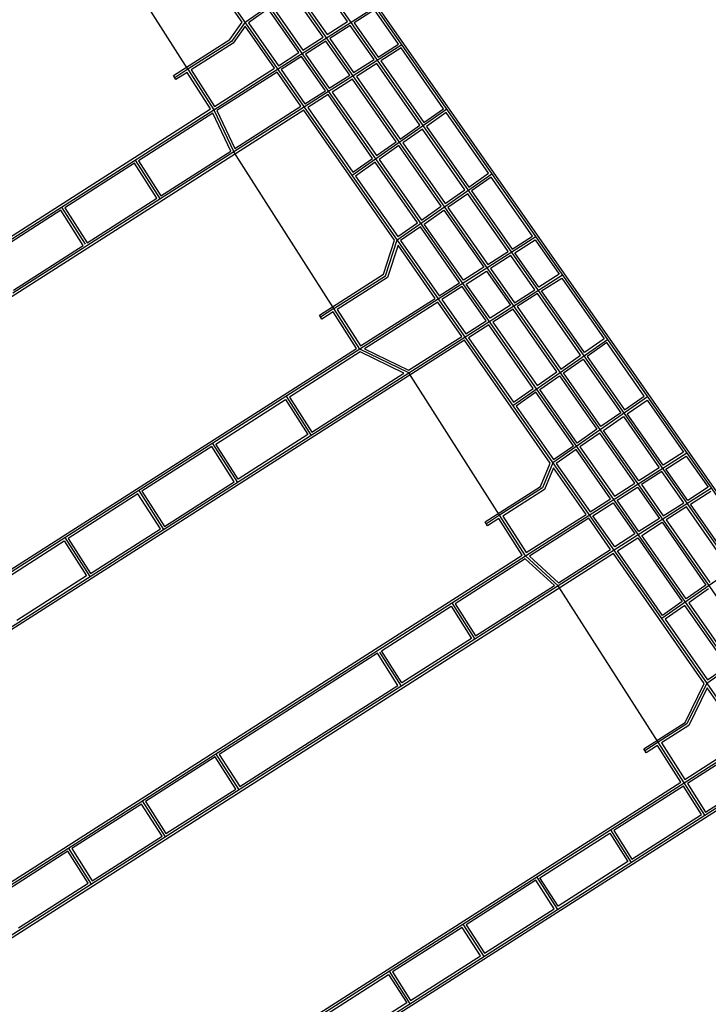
# Model space of a CAD drawing. Header units: inches. Extents: x 1 to 626000, y 0 to 7596230.
# Tile 65 of 68: x 621347 to 622134, y 7592554 to 7593680. Entities that reach past the tile are written whole.
import ezdxf

# ---------------------------------------------------------------- set-up
doc = ezdxf.new("R2010")
doc.units = ezdxf.units.IN
doc.header["$MEASUREMENT"] = 0

msp = doc.modelspace()

# ---------------------------------------------------------------- linework, layer by layer
for points in [[(622284.4, 7592819.5), (619969, 7596133.2)], [(622318.4, 7592890.8), (621354.3, 7594270.6)], [(621354.7, 7594265.3), (622241, 7592996.9)], [(621327.6, 7594246.4), (622288.4, 7592871.3)], [(622232.8, 7592835.8), (621273.5, 7594208.6)], [(622204.9, 7592818), (621246.5, 7594189.7)], [(621601.6, 7593676.8), (621497.9, 7593825.1)], [(621539.5, 7593623.1), (621434.4, 7593787.7)], [(621604.9, 7593676.8), (621713.1, 7593752.4)], [(621721.8, 7593677.5), (621685.4, 7593729.7)], [(621662.8, 7593713.9), (621698.6, 7593662.6)], [(621694, 7593659.7), (621658.3, 7593710.8)], [(621569.2, 7593576.8), (621753.5, 7593694.5)], [(621631.3, 7593691.9), (621608.7, 7593676.1)], [(621666.2, 7593642), (621631.3, 7593691.9)], [(621635.7, 7593695), (621670.7, 7593644.9)], [(621752.7, 7593690.8), (621729.4, 7593676)], [(621780.1, 7593651.8), (621752.7, 7593690.8)], [(621587.5, 7593656.9), (621601.6, 7593676.8)], [(621604.9, 7593676.8), (621589.4, 7593654.9)], [(621604.9, 7593672.1), (621591.3, 7593653)], [(621604.9, 7593676.8), (621604.9, 7593676.8)], [(621604.9, 7593676.8), (621604.9, 7593676.8)], [(621604.9, 7593676.8), (621604.9, 7593676.8)], [(621638.3, 7593624.2), (621604.9, 7593672.1)], [(621608.7, 7593676.1), (621642.9, 7593627.1)], [(621698.6, 7593662.6), (621721.8, 7593677.5)], [(621724.9, 7593673.1), (621701.7, 7593658.2)], [(621752.2, 7593634), (621724.9, 7593673.1)], [(621729.4, 7593676), (621756.8, 7593636.9)], [(621522.9, 7593615.7), (621587.5, 7593656.9)], [(621670.7, 7593644.9), (621694, 7593659.7)], [(621701.7, 7593658.2), (621728.9, 7593619.2)], [(621589.4, 7593654.9), (621539.5, 7593623.1)], [(621591.3, 7593653), (621543.3, 7593622.3)], [(621783.9, 7593651.1), (621592, 7593528.5)], [(621697.1, 7593655.3), (621673.8, 7593640.4)], [(621724.4, 7593616.3), (621697.1, 7593655.3)], [(621756.8, 7593636.9), (621780.1, 7593651.8)], [(621783.2, 7593647.4), (621759.9, 7593632.5)], [(621831.7, 7593577.9), (621783.2, 7593647.4)], [(621642.9, 7593627.1), (621666.2, 7593642)], [(621669.3, 7593637.5), (621646, 7593622.7)], [(621696.6, 7593598.5), (621669.3, 7593637.5)], [(621673.8, 7593640.4), (621701.1, 7593601.4)], [(621728.9, 7593619.2), (621752.2, 7593634)], [(621539.5, 7593623.1), (621524.4, 7593613.4)], [(621539.5, 7593623.1), (621569.2, 7593576.8)], [(621570, 7593580.5), (621638.3, 7593624.2)], [(621646, 7593622.7), (621673.3, 7593583.6)], [(621755.3, 7593629.6), (621732, 7593614.7)], [(621804.6, 7593559), (621755.3, 7593629.6)], [(621756.1, 7593633.3), (621756.1, 7593633.3)], [(621756.1, 7593633.3), (621756.1, 7593633.3)], [(621756.1, 7593633.3), (621756.1, 7593633.3)], [(621756.1, 7593633.3), (621756.1, 7593633.3)], [(621759.9, 7593632.5), (621809.1, 7593562.1)], [(621525.8, 7593611.2), (621522.9, 7593615.7)], [(621538.7, 7593619.4), (621525.8, 7593611.2)], [(621565.4, 7593577.6), (621538.7, 7593619.4)], [(621543.3, 7593622.3), (621570, 7593580.5)], [(621641.4, 7593619.7), (621572.6, 7593575.8)], [(621668.7, 7593580.7), (621641.4, 7593619.7)], [(621701.1, 7593601.4), (621724.4, 7593616.3)], [(621727.5, 7593611.8), (621704.2, 7593597)], [(621777.6, 7593540.1), (621727.5, 7593611.8)], [(621732, 7593614.7), (621782, 7593543.2)], [(621673.3, 7593583.6), (621696.6, 7593598.5)], [(621699.7, 7593594), (621676.4, 7593579.2)], [(621750.5, 7593521.2), (621699.7, 7593594)], [(621700.4, 7593597.7), (621700.4, 7593597.7)], [(621700.4, 7593597.7), (621700.4, 7593597.7)], [(621700.4, 7593597.7), (621700.4, 7593597.7)], [(621700.4, 7593597.7), (621700.4, 7593597.7)], [(621704.2, 7593597), (621754.9, 7593524.3)], [(621166.7, 7593322.9), (621565.4, 7593577.6)], [(621593.1, 7593532.4), (621668.7, 7593580.7)], [(621676.4, 7593579.2), (621727.9, 7593505.4)], [(621809.1, 7593562.1), (621831.7, 7593577.9)], [(621671.8, 7593576.3), (620743.1, 7592983)], [(621394.9, 7593465.5), (621569.2, 7593576.8)], [(621568, 7593572.8), (621482.9, 7593518.5)], [(621588.6, 7593529.5), (621568, 7593572.8)], [(621569.2, 7593576.8), (621569.2, 7593576.8)], [(621569.2, 7593576.8), (621592, 7593528.5)], [(621569.2, 7593576.8), (621569.2, 7593576.8)], [(621572.6, 7593575.8), (621593.1, 7593532.4)], [(621775.8, 7593427.5), (621671.8, 7593576.3)], [(621835.4, 7593577.3), (621727.2, 7593501.7)], [(621834.8, 7593573.5), (621812.1, 7593557.7)], [(621883.2, 7593504.2), (621834.8, 7593573.5)], [(621782, 7593543.2), (621804.6, 7593559)], [(621812.1, 7593557.7), (621860.6, 7593488.4)], [(621807.7, 7593554.6), (621785.1, 7593538.8)], [(621856.2, 7593485.3), (621807.7, 7593554.6)], [(621754.9, 7593524.3), (621777.6, 7593540.1)], [(621780.7, 7593535.7), (621758, 7593519.9)], [(621829.1, 7593466.4), (621780.7, 7593535.7)], [(621785.1, 7593538.8), (621833.5, 7593469.5)], [(621592, 7593528.5), (621339.2, 7593367)], [(621508.6, 7593478.4), (621588.6, 7593529.5)], [(621706.4, 7593349.4), (621592, 7593528.5)], [(621727.9, 7593505.4), (621750.5, 7593521.2)], [(621478.4, 7593515.6), (621398.7, 7593464.7)], [(621504, 7593475.5), (621478.4, 7593515.6)], [(621479.2, 7593519.3), (621507.7, 7593474.7)], [(621482.9, 7593518.5), (621508.6, 7593478.4)], [(621753.6, 7593516.8), (621731, 7593501)], [(621802.1, 7593447.5), (621753.6, 7593516.8)], [(621758, 7593519.9), (621806.5, 7593450.6)], [(621731, 7593501), (621779.4, 7593431.7)], [(621778.8, 7593427.9), (621887, 7593503.5)], [(621860.6, 7593488.4), (621883.2, 7593504.2)], [(621886.3, 7593499.7), (621863.7, 7593483.9)], [(621933.4, 7593432.4), (621886.3, 7593499.7)], [(621833.5, 7593469.5), (621856.2, 7593485.3)], [(621859.3, 7593480.8), (621836.6, 7593465)], [(621905.6, 7593414.6), (621859.3, 7593480.8)], [(621863.7, 7593483.9), (621910.1, 7593417.5)], [(621166.5, 7593319.5), (621394.9, 7593465.5)], [(621394.9, 7593465.5), (621422, 7593423.1)], [(621394.9, 7593465.5), (621394.9, 7593465.5)], [(621424.3, 7593424.5), (621504, 7593475.5)], [(621806.5, 7593450.6), (621829.1, 7593466.4)], [(621836.6, 7593465), (621882.3, 7593399.7)], [(621394.1, 7593461.8), (621314.4, 7593410.8)], [(621419.7, 7593421.6), (621394.1, 7593461.8)], [(621398.7, 7593464.7), (621424.3, 7593424.5)], [(621809.6, 7593446.1), (621832.2, 7593461.9)], [(621832.2, 7593461.9), (621877.7, 7593396.8)], [(621779.4, 7593431.7), (621802.1, 7593447.5)], [(621805.2, 7593443), (621782.5, 7593427.2)], [(621849.9, 7593379), (621805.2, 7593443)], [(621854.5, 7593381.9), (621809.6, 7593446.1)], [(621937.2, 7593431.6), (621736, 7593303.1)], [(621910.1, 7593417.5), (621933.4, 7593432.4)], [(621340, 7593370.7), (621419.7, 7593421.6)], [(621763, 7593388.8), (621775.8, 7593427.5)], [(621765.3, 7593387), (621778.8, 7593427.9)], [(621779.7, 7593421.9), (621767.5, 7593385.2)], [(621778.8, 7593427.9), (621778.8, 7593427.9)], [(621778.8, 7593427.9), (621778.8, 7593427.9)], [(621778.8, 7593427.9), (621778.8, 7593427.9)], [(621778.8, 7593427.9), (621778.8, 7593427.9)], [(621778.8, 7593427.9), (621778.8, 7593427.9)], [(621778.8, 7593427.9), (621778.8, 7593427.9)], [(621778.8, 7593427.9), (621778.8, 7593427.9)], [(621822.1, 7593361.2), (621779.7, 7593421.9)], [(621782.5, 7593427.2), (621826.6, 7593364.1)], [(621913.2, 7593413.1), (621936.5, 7593427.9)], [(621936.5, 7593427.9), (621963.8, 7593388.9)], [(621882.3, 7593399.7), (621905.6, 7593414.6)], [(621908.7, 7593410.1), (621885.4, 7593395.3)], [(621936, 7593371.1), (621908.7, 7593410.1)], [(621940.5, 7593374), (621913.2, 7593413.1)], [(621689.8, 7593342), (621763, 7593388.8)], [(621706.4, 7593349.4), (621765.3, 7593387)], [(621791.9, 7593275.9), (621967.6, 7593388.1)], [(621877.7, 7593396.8), (621854.5, 7593381.9)], [(621857.6, 7593377.5), (621880.8, 7593392.4)], [(621880.8, 7593392.4), (621908.1, 7593353.3)], [(621885.4, 7593395.3), (621912.7, 7593356.2)], [(621963.8, 7593388.9), (621940.5, 7593374)], [(621767.5, 7593385.2), (621710.1, 7593348.6)], [(621826.6, 7593364.1), (621849.9, 7593379)], [(621884.8, 7593338.4), (621857.6, 7593377.5)], [(621943.6, 7593369.6), (621966.9, 7593384.4)], [(621966.9, 7593384.4), (622015.4, 7593315)], [(621853, 7593374.6), (621829.7, 7593359.7)], [(621880.3, 7593335.5), (621853, 7593374.6)], [(621912.7, 7593356.2), (621936, 7593371.1)], [(621939, 7593366.7), (621915.8, 7593351.8)], [(621988.4, 7593296.1), (621939, 7593366.7)], [(621992.8, 7593299.2), (621943.6, 7593369.6)], [(621736.8, 7593306.8), (621822.1, 7593361.2)], [(621825.2, 7593356.8), (621741.5, 7593303.4)], [(621852.5, 7593317.7), (621825.2, 7593356.8)], [(621829.7, 7593359.7), (621857, 7593320.7)], [(621908.1, 7593353.3), (621884.8, 7593338.4)], [(621911.9, 7593352.5), (621911.9, 7593352.5)], [(621911.9, 7593352.5), (621911.9, 7593352.5)], [(621911.9, 7593352.5), (621911.9, 7593352.5)], [(621911.9, 7593352.5), (621911.9, 7593352.5)], [(621692.7, 7593337.4), (621689.8, 7593342)], [(621706.4, 7593349.4), (621691.2, 7593339.7)], [(621705.6, 7593345.7), (621692.7, 7593337.4)], [(621732.3, 7593303.9), (621705.6, 7593345.7)], [(621736, 7593303.1), (621706.4, 7593349.4)], [(621710.1, 7593348.6), (621736.8, 7593306.8)], [(621911.2, 7593348.9), (621887.9, 7593334)], [(621961.3, 7593277.2), (621911.2, 7593348.9)], [(621915.8, 7593351.8), (621965.7, 7593280.3)], [(621857, 7593320.7), (621880.3, 7593335.5)], [(621883.4, 7593331.1), (621860.1, 7593316.2)], [(621934.2, 7593258.3), (621883.4, 7593331.1)], [(621887.9, 7593334), (621938.7, 7593261.4)], [(621855.5, 7593313.3), (620911, 7592709.9)], [(621791.7, 7593279), (621852.5, 7593317.7)], [(621953.7, 7593172.8), (621855.5, 7593313.3)], [(621860.1, 7593316.2), (621911.6, 7593242.5)], [(621911, 7593238.7), (622019.2, 7593314.3)], [(622015.4, 7593315), (621992.8, 7593299.2)], [(622018.5, 7593310.6), (621995.9, 7593294.8)], [(622061.2, 7593249.4), (622018.5, 7593310.6)], [(620884.2, 7592762.1), (621732.3, 7593303.9)], [(621736, 7593303.1), (621230.4, 7592980)], [(621736.2, 7593300), (621655.5, 7593248.4)], [(621791.9, 7593275.9), (621736, 7593303.1)], [(621786.4, 7593275.6), (621736.2, 7593300)], [(621741.5, 7593303.4), (621791.7, 7593279)], [(621965.7, 7593280.3), (621988.4, 7593296.1)], [(621968.8, 7593275.9), (621991.4, 7593291.7)], [(621991.4, 7593291.7), (622034.2, 7593230.5)], [(621995.9, 7593294.8), (622038.6, 7593233.6)], [(621511.7, 7593096.9), (621791.9, 7593275.9)], [(621681.1, 7593208.3), (621786.4, 7593275.6)], [(621791.9, 7593275.9), (621791.9, 7593275.9)], [(621791.9, 7593275.9), (621791.9, 7593275.9)], [(621895.8, 7593113.2), (621791.9, 7593275.9)], [(621938.7, 7593261.4), (621961.3, 7593277.2)], [(622011.5, 7593214.7), (621968.8, 7593275.9)], [(621941.8, 7593257), (621964.4, 7593272.8)], [(621964.4, 7593272.8), (622007.1, 7593211.6)], [(621911.6, 7593242.5), (621934.2, 7593258.3)], [(621937.3, 7593253.9), (621914.7, 7593238.1)], [(621980.1, 7593192.7), (621937.3, 7593253.9)], [(621984.5, 7593195.8), (621941.8, 7593257)], [(621571.2, 7593194.6), (621650.9, 7593245.5)], [(621650.9, 7593245.5), (621676.6, 7593205.4)], [(621651.8, 7593249.2), (621651.8, 7593249.2)], [(621651.8, 7593249.2), (621680.3, 7593204.6)], [(621651.8, 7593249.2), (621651.8, 7593249.2)], [(621655.5, 7593248.4), (621681.1, 7593208.3)], [(622065, 7593248.8), (621956.8, 7593173.2)], [(622038.6, 7593233.6), (622061.2, 7593249.4)], [(622041.7, 7593229.2), (622064.3, 7593245)], [(622064.3, 7593245), (622106, 7593185.4)], [(621914.7, 7593238.1), (621957.4, 7593176.9)], [(622034.2, 7593230.5), (622011.5, 7593214.7)], [(622082.7, 7593170.5), (622041.7, 7593229.2)], [(622014.6, 7593210.3), (622037.3, 7593226.1)], [(622037.3, 7593226.1), (622078.1, 7593167.6)], [(622007.1, 7593211.6), (621984.5, 7593195.8)], [(622010.2, 7593207.2), (621987.6, 7593191.4)], [(622050.3, 7593149.8), (622010.2, 7593207.2)], [(622054.8, 7593152.8), (622014.6, 7593210.3)], [(621567.5, 7593195.4), (621596, 7593150.7)], [(621676.6, 7593205.4), (621596.8, 7593154.5)], [(621566.7, 7593191.7), (621486.9, 7593140.7)], [(621592.3, 7593151.5), (621566.7, 7593191.7)], [(621596.8, 7593154.5), (621571.2, 7593194.6)], [(621925.4, 7593066.9), (622109.8, 7593184.6)], [(621957.4, 7593176.9), (621980.1, 7593192.7)], [(621983.2, 7593188.3), (621960.5, 7593172.5)], [(622022.5, 7593132.1), (621983.2, 7593188.3)], [(621987.6, 7593191.4), (622027, 7593135)], [(622106, 7593185.4), (622082.7, 7593170.5)], [(621942.6, 7593146.3), (621953.7, 7593172.8)], [(621956.8, 7593173.2), (621944.8, 7593144.5)], [(621956.8, 7593173.2), (621956.8, 7593173.2)], [(621956.8, 7593173.2), (621956.8, 7593173.2)], [(621956.8, 7593173.2), (621956.8, 7593173.2)], [(621956.8, 7593173.2), (621956.8, 7593173.2)], [(621956.8, 7593173.2), (621956.8, 7593173.2)], [(621960.5, 7593172.5), (621999.2, 7593117.2)], [(622085.8, 7593166.1), (622109, 7593181)], [(622109, 7593181), (622134, 7593145.2)], [(621957.4, 7593167.6), (621946.9, 7593142.7)], [(621994.6, 7593114.3), (621957.4, 7593167.6)], [(622078.1, 7593167.6), (622054.8, 7593152.8)], [(622081.2, 7593163.2), (622057.9, 7593148.3)], [(622106.2, 7593127.4), (622081.2, 7593163.2)], [(622110.8, 7593130.3), (622085.8, 7593166.1)], [(621512.6, 7593100.6), (621592.3, 7593151.5)], [(622027, 7593135), (622050.3, 7593149.8)], [(621483.2, 7593141.6), (621511.7, 7593096.9)], [(621486.9, 7593140.7), (621512.6, 7593100.6)], [(621879.2, 7593105.8), (621942.6, 7593146.3)], [(621944.8, 7593144.5), (621895.8, 7593113.2)], [(621946.9, 7593142.7), (621899.5, 7593112.4)], [(622137.9, 7593144.4), (621962.8, 7593032.6)], [(622030.1, 7593130.5), (622053.4, 7593145.4)], [(622053.4, 7593145.4), (622078.4, 7593109.6)], [(622057.9, 7593148.3), (622082.9, 7593112.6)], [(622134, 7593145.2), (622110.8, 7593130.3)], [(622113.9, 7593125.9), (622137.1, 7593140.8)], [(621482.4, 7593137.8), (621402.7, 7593086.9)], [(621508, 7593097.7), (621482.4, 7593137.8)], [(621999.2, 7593117.2), (622022.5, 7593132.1)], [(622002.3, 7593112.8), (622025.5, 7593127.6)], [(622025.5, 7593127.6), (622050.5, 7593091.9)], [(622055.1, 7593094.8), (622030.1, 7593130.5)], [(622082.9, 7593112.6), (622106.2, 7593127.4)], [(622109.3, 7593123), (622086, 7593108.1)], [(622158.6, 7593052.4), (622109.3, 7593123)], [(622110, 7593126.7), (622110, 7593126.7)], [(622110, 7593126.7), (622110, 7593126.7)], [(622110, 7593126.7), (622110, 7593126.7)], [(622110, 7593126.7), (622110, 7593126.7)], [(622110, 7593126.7), (622110, 7593126.7)], [(622163, 7593055.5), (622113.9, 7593125.9)], [(621882.1, 7593101.3), (621879.2, 7593105.8)], [(621895.8, 7593113.2), (621880.6, 7593103.5)], [(621895, 7593109.5), (621882.1, 7593101.3)], [(621921.7, 7593067.7), (621895, 7593109.5)], [(621925.4, 7593066.9), (621895.8, 7593113.2)], [(621899.5, 7593112.4), (621926.2, 7593070.6)], [(621926.2, 7593070.6), (621994.6, 7593114.3)], [(621997.7, 7593109.9), (621929.8, 7593066.5)], [(622022.7, 7593074.1), (621997.7, 7593109.9)], [(621998.4, 7593113.5), (621998.4, 7593113.5)], [(621998.4, 7593113.5), (621998.4, 7593113.5)], [(621998.4, 7593113.5), (621998.4, 7593113.5)], [(621998.4, 7593113.5), (621998.4, 7593113.5)], [(622027.3, 7593077), (622002.3, 7593112.8)], [(622078.4, 7593109.6), (622055.1, 7593094.8)], [(622058.2, 7593090.3), (622081.5, 7593105.2)], [(622081.5, 7593105.2), (622131.6, 7593033.5)], [(622086, 7593108.1), (622136, 7593036.6)], [(621258.9, 7592935.4), (621511.7, 7593096.9)], [(621428.3, 7593046.8), (621508, 7593097.7)], [(621511.7, 7593096.9), (621511.7, 7593096.9)], [(621511.7, 7593096.9), (621511.7, 7593096.9)], [(621511.7, 7593096.9), (621511.7, 7593096.9)], [(621318.4, 7593033.1), (621398.1, 7593084)], [(621398.1, 7593084), (621423.7, 7593043.9)], [(621398.9, 7593087.7), (621427.5, 7593043.1)], [(621402.7, 7593086.9), (621428.3, 7593046.8)], [(622050.5, 7593091.9), (622027.3, 7593077)], [(622030.4, 7593072.6), (622053.6, 7593087.4)], [(622053.6, 7593087.4), (622104.5, 7593014.6)], [(622108.9, 7593017.7), (622058.2, 7593090.3)], [(621963.1, 7593036), (622022.7, 7593074.1)], [(622081.9, 7592998.8), (622030.4, 7593072.6)], [(621041.4, 7592502.1), (621925.4, 7593066.9)], [(621041.6, 7592505.5), (621921.7, 7593067.7)], [(622025.8, 7593069.7), (621070.9, 7592459.6)], [(621925.1, 7593063.5), (621844.9, 7593012.2)], [(621958.4, 7593033), (621925.1, 7593063.5)], [(621925.4, 7593066.9), (621925.4, 7593066.9)], [(621962.8, 7593032.6), (621925.4, 7593066.9)], [(621925.4, 7593066.9), (621925.4, 7593066.9)], [(621925.4, 7593066.9), (621925.4, 7593066.9)], [(621929.8, 7593066.5), (621963.1, 7593036)], [(622129.6, 7592921.1), (622025.8, 7593069.7)], [(622189.4, 7593070.7), (622081.2, 7592995.1)], [(621423.7, 7593043.9), (621344, 7592992.9)], [(621962.8, 7593032.6), (621867.5, 7592971.7)], [(621868.4, 7592975.5), (621958.4, 7593033)], [(621962.8, 7593032.6), (621962.8, 7593032.6)], [(622077.1, 7592853.8), (621962.8, 7593032.6)], [(621962.8, 7593032.6), (621962.8, 7593032.6)], [(621962.8, 7593032.6), (621962.8, 7593032.6)], [(622131.6, 7593033.5), (622108.9, 7593017.7)], [(622134.6, 7593029.1), (622112, 7593013.3)], [(621760.6, 7592958.4), (621840.3, 7593009.3)], [(621840.3, 7593009.3), (621863.8, 7592972.6)], [(621841.2, 7593013), (621867.5, 7592971.7)], [(621844.9, 7593012.2), (621868.4, 7592975.5)], [(622104.5, 7593014.6), (622081.9, 7592998.8)], [(622107.6, 7593010.2), (622085, 7592994.4)], [(622156.1, 7592940.9), (622107.6, 7593010.2)], [(622112, 7593013.3), (622160.5, 7592944)], [(622085, 7592994.4), (622133.4, 7592925)], [(622132.8, 7592921.3), (622241, 7592996.9)], [(621867.5, 7592971.7), (621067.8, 7592460.8)], [(621863.8, 7592972.6), (621784.1, 7592921.6)], [(621756.1, 7592955.5), (621575.2, 7592839.9)], [(621779.5, 7592918.7), (621756.1, 7592955.5)], [(621758.3, 7592956.9), (621783.3, 7592917.9)], [(621784.1, 7592921.6), (621760.6, 7592958.4)], [(622133.4, 7592925), (622156.1, 7592940.9)], [(622106.7, 7592807.5), (622291, 7592925.2)], [(621598.7, 7592803.2), (621779.5, 7592918.7)], [(622107.8, 7592876.6), (622129.6, 7592921.1)], [(622132.8, 7592921.3), (622109.9, 7592874.7)], [(622133.2, 7592916), (622111.9, 7592872.9)], [(622132.8, 7592921.3), (622132.8, 7592921.3)], [(622132.8, 7592921.3), (622132.8, 7592921.3)], [(622132.8, 7592921.3), (622132.8, 7592921.3)], [(622132.8, 7592921.3), (622132.8, 7592921.3)], [(622132.8, 7592921.3), (622132.8, 7592921.3)], [(622132.8, 7592921.3), (622132.8, 7592921.3)], [(622175.9, 7592854.9), (622133.2, 7592916)], [(622060.5, 7592846.4), (622107.8, 7592876.6)], [(622109.9, 7592874.7), (622077.1, 7592853.8)], [(622111.9, 7592872.9), (622080.8, 7592853)], [(622063.4, 7592841.8), (622060.5, 7592846.4)], [(622077.1, 7592853.8), (622061.9, 7592844.1)], [(622076.3, 7592850.1), (622063.4, 7592841.8)], [(622103, 7592808.3), (622076.3, 7592850.1)], [(622106.7, 7592807.5), (622077.1, 7592853.8)], [(622077.1, 7592853.8), (622077.1, 7592853.8)], [(622080.8, 7592853), (622107.5, 7592811.2)], [(622107.5, 7592811.2), (622175.9, 7592854.9)], [(622179, 7592850.4), (622110.4, 7592806.6)], [(621570.7, 7592837), (621490.9, 7592786.1)], [(621594.1, 7592800.3), (621570.7, 7592837)], [(621597.9, 7592799.5), (621571.5, 7592840.8)], [(621575.2, 7592839.9), (621598.7, 7592803.2)], [(622203.9, 7592814.1), (620391.2, 7591656.1)], [(622130.4, 7592770.4), (622204.9, 7592818)], [(622131.2, 7592774.1), (622201.1, 7592818.8)], [(621211.8, 7592239), (622103, 7592808.3)], [(622022.4, 7592753.6), (622106.7, 7592807.5)], [(622105.9, 7592803.7), (622026.2, 7592752.8)], [(622126.7, 7592771.2), (622105.9, 7592803.7)], [(622130.4, 7592770.4), (622106.7, 7592807.5)], [(622110.4, 7592806.6), (622131.2, 7592774.1)], [(621514.4, 7592749.4), (621594.1, 7592800.3)], [(621486.4, 7592783.2), (621406.7, 7592732.3)], [(621509.9, 7592746.5), (621486.4, 7592783.2)], [(621487.2, 7592786.9), (621513.6, 7592745.6)], [(621490.9, 7592786.1), (621514.4, 7592749.4)], [(621961.8, 7592662.7), (622130.4, 7592770.4)], [(622046.9, 7592720.3), (622126.7, 7592771.2)], [(621430.1, 7592695.5), (621509.9, 7592746.5)], [(621853.9, 7592645.9), (622022.4, 7592753.6)], [(621941.9, 7592699), (622021.6, 7592749.9)], [(622021.6, 7592749.9), (622042.4, 7592717.4)], [(622022.4, 7592753.6), (622046.1, 7592716.5)], [(622026.2, 7592752.8), (622046.9, 7592720.3)], [(621402.1, 7592729.4), (621322.4, 7592678.4)], [(621425.6, 7592692.6), (621402.1, 7592729.4)], [(621429.3, 7592691.8), (621402.9, 7592733.1)], [(621406.7, 7592732.3), (621430.1, 7592695.5)], [(622042.4, 7592717.4), (621962.7, 7592666.4)], [(621938.2, 7592699.8), (621961.8, 7592662.7)], [(621345.9, 7592641.7), (621425.6, 7592692.6)], [(621937.3, 7592696.1), (621857.6, 7592645.1)], [(621958.1, 7592663.5), (621937.3, 7592696.1)], [(621962.7, 7592666.4), (621941.9, 7592699)], [(621231.3, 7592196), (621961.8, 7592662.7)], [(621878.4, 7592612.6), (621958.1, 7592663.5)], [(621769.6, 7592592.1), (621853.9, 7592645.9)], [(621853.9, 7592645.9), (621877.6, 7592608.9)], [(621857.6, 7592645.1), (621878.4, 7592612.6)], [(621853.1, 7592642.2), (621773.3, 7592591.3)], [(621873.8, 7592609.7), (621853.1, 7592642.2)], [(621794.1, 7592558.8), (621873.8, 7592609.7)], [(621516.8, 7592430.6), (621769.6, 7592592.1)], [(621689.1, 7592537.5), (621768.8, 7592588.4)], [(621768.8, 7592588.4), (621789.6, 7592555.9)], [(621769.6, 7592592.1), (621793.3, 7592555)], [(621773.3, 7592591.3), (621794.1, 7592558.8)], [(621789.6, 7592555.9), (621709.8, 7592504.9)]]:
    msp.add_lwpolyline(points)

doc.saveas('drawing.dxf')
